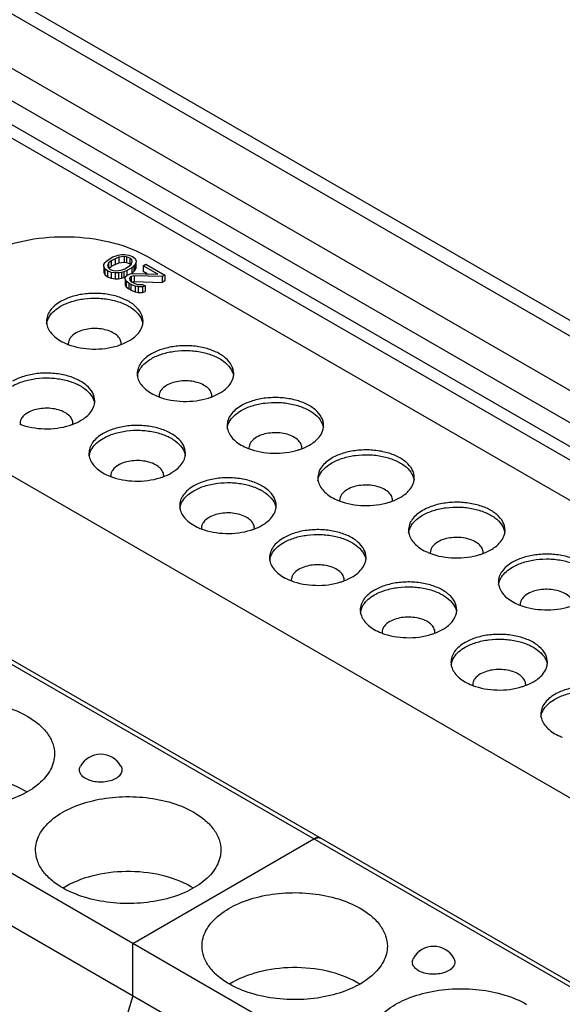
# Model space of a CAD drawing. Header units: inches. Extents: x 0 to 22, y 0 to 17.
# Tile 21 of 25: x 17.695 to 18.156, y 14.779 to 15.616. Entities that reach past the tile are written whole.
import ezdxf

# ---------------------------------------------------------------- set-up
doc = ezdxf.new("R2010")
doc.units = ezdxf.units.IN
doc.header["$LTSCALE"] = 1.21
doc.header["$MEASUREMENT"] = 0
doc.layers.get('0').update_dxf_attribs({"linetype": 'CONTINUOUS'})

msp = doc.modelspace()

# ---------------------------------------------------------------- linework, layer by layer
at = {"color": 7, "linetype": 'CONTINUOUS'}
for p, q in [((16.24784, 15.89894), (18.93484, 14.34749)), ((16.25374, 15.89952), (18.94075, 14.34808)), ((20.81666, 13.76781), (17.1882, 15.86284)), ((17.27989, 15.85631), (20.76893, 13.84178)), ((17.29423, 15.86134), (20.78047, 13.84843)), ((17.17475, 15.84316), (20.80716, 13.74585)), ((20.80343, 13.72763), (17.17102, 15.82494)), ((18.78097, 14.25864), (16.09396, 15.81009)), ((17.17462, 15.81149), (20.80704, 13.71418)), ((18.78097, 14.21402), (16.09396, 15.76546)), ((17.76827, 15.41001), (17.77009, 15.41156)), ((17.77009, 15.41156), (17.77415, 15.41391)), ((17.77275, 15.41055), (17.77048, 15.40873)), ((17.77591, 15.41237), (17.77275, 15.41055)), ((17.77275, 15.41055), (17.77275, 15.40565)), ((17.77415, 15.41391), (17.77685, 15.41496)), ((17.77906, 15.41368), (17.77591, 15.41237)), ((17.77591, 15.41237), (17.77591, 15.40747)), ((17.77685, 15.41496), (17.77864, 15.41548)), ((17.77864, 15.41548), (17.78133, 15.41602)), ((17.78353, 15.41422), (17.77906, 15.41368)), ((17.77906, 15.41368), (17.77906, 15.40878)), ((17.78133, 15.41602), (17.78401, 15.41603)), ((17.78353, 15.41422), (17.78353, 15.40933)), ((17.78576, 15.41398), (17.78353, 15.41422)), ((17.78401, 15.41603), (17.78757, 15.41554)), ((17.78576, 15.41398), (17.78576, 15.40908)), ((17.78842, 15.41297), (17.78576, 15.41398)), ((17.78757, 15.41554), (17.79068, 15.41427)), ((17.78842, 15.41297), (17.78842, 15.40807)), ((17.79018, 15.41143), (17.78842, 15.41297)), ((17.7906, 15.41014), (17.79018, 15.41143)), ((17.79068, 15.41427), (17.79288, 15.41248)), ((17.79288, 15.41248), (17.79373, 15.41042)), ((17.80351, 15.41421), (19.16059, 14.63065)), ((17.76641, 15.40587), (17.76644, 15.40742)), ((17.76641, 15.40587), (17.76641, 15.40097)), ((17.76726, 15.40381), (17.76641, 15.40587)), ((17.76644, 15.40742), (17.76736, 15.40897)), ((17.76726, 15.40381), (17.76726, 15.39891)), ((17.76946, 15.40202), (17.76726, 15.40381)), ((17.76736, 15.40897), (17.76827, 15.41001)), ((17.77048, 15.40873), (17.76954, 15.40615)), ((17.76954, 15.40615), (17.76996, 15.40486)), ((17.76996, 15.40486), (17.77172, 15.40332)), ((17.77048, 15.40873), (17.77048, 15.40486)), ((17.77104, 15.40428), (17.77275, 15.40565)), ((17.77172, 15.40332), (17.77438, 15.40231)), ((17.77591, 15.40747), (17.77275, 15.40565)), ((17.77438, 15.40231), (17.77661, 15.40206)), ((17.77591, 15.40747), (17.77906, 15.40878)), ((17.77661, 15.40206), (17.78109, 15.40261)), ((17.77906, 15.40878), (17.78353, 15.40933)), ((17.78109, 15.40261), (17.78424, 15.40391)), ((17.786, 15.40238), (17.7833, 15.40133)), ((17.78353, 15.40933), (17.78576, 15.40908)), ((17.78424, 15.40391), (17.7874, 15.40574)), ((17.78576, 15.40908), (17.78842, 15.40807)), ((17.79006, 15.40472), (17.786, 15.40238)), ((17.786, 15.40238), (17.786, 15.39825)), ((17.7874, 15.40574), (17.78966, 15.40756)), ((17.78842, 15.40807), (17.78938, 15.40723)), ((17.78966, 15.40756), (17.7906, 15.41014)), ((17.79187, 15.40628), (17.79006, 15.40472)), ((17.79006, 15.40472), (17.79006, 15.39983)), ((17.79278, 15.40732), (17.79187, 15.40628)), ((17.79187, 15.40628), (17.79187, 15.40138)), ((17.79187, 15.40138), (17.79278, 15.40242)), ((17.79371, 15.40887), (17.79278, 15.40732)), ((17.79278, 15.40732), (17.79278, 15.40242)), ((17.79278, 15.40242), (17.79371, 15.40397)), ((17.79373, 15.41042), (17.79371, 15.40887)), ((17.79371, 15.40887), (17.79371, 15.40397)), ((17.79991, 15.40633), (17.80217, 15.40763)), ((17.79991, 15.40633), (17.79991, 15.40143)), ((17.81229, 15.39919), (17.79991, 15.40633)), ((17.80217, 15.40763), (17.81808, 15.39845)), ((17.76641, 15.40097), (17.76726, 15.39891)), ((17.76726, 15.39891), (17.76946, 15.39712)), ((17.76946, 15.40202), (17.76946, 15.39712)), ((17.77257, 15.40075), (17.76946, 15.40202)), ((17.76946, 15.39712), (17.77257, 15.39585)), ((17.77257, 15.40075), (17.77257, 15.39585)), ((17.77613, 15.40026), (17.77257, 15.40075)), ((17.77257, 15.39585), (17.77613, 15.39536)), ((17.77881, 15.40027), (17.77613, 15.40026)), ((17.77613, 15.40026), (17.77613, 15.39536)), ((17.77613, 15.39536), (17.77881, 15.39537)), ((17.7815, 15.4008), (17.77881, 15.40027)), ((17.77881, 15.40027), (17.77881, 15.39537)), ((17.77881, 15.39537), (17.7815, 15.39591)), ((17.7833, 15.40133), (17.7815, 15.4008)), ((17.7815, 15.4008), (17.7815, 15.39591)), ((17.7815, 15.39591), (17.7833, 15.39643)), ((17.7833, 15.40133), (17.7833, 15.39643)), ((17.7833, 15.39643), (17.78457, 15.39693)), ((17.78452, 15.39489), (17.78456, 15.39695)), ((17.78452, 15.39489), (17.78452, 15.38999)), ((17.78538, 15.39335), (17.78452, 15.39489)), ((17.78456, 15.39695), (17.78592, 15.39825)), ((17.78592, 15.39825), (17.78682, 15.39877)), ((17.78682, 15.39877), (17.78907, 15.39956)), ((17.78857, 15.39672), (17.7881, 15.39543)), ((17.7881, 15.39543), (17.78845, 15.39436)), ((17.78852, 15.39414), (17.79028, 15.39261)), ((17.78947, 15.39724), (17.78857, 15.39672)), ((17.78857, 15.39543), (17.78857, 15.39414)), ((17.78907, 15.39956), (17.79131, 15.39983)), ((17.79216, 15.39777), (17.78947, 15.39724)), ((17.78947, 15.39724), (17.78947, 15.39331)), ((17.79006, 15.39983), (17.79187, 15.40138)), ((17.79131, 15.39983), (17.81229, 15.39919)), ((17.79216, 15.39777), (17.79216, 15.39288)), ((17.81582, 15.39714), (17.79216, 15.39777)), ((17.80332, 15.39946), (17.79991, 15.40143)), ((17.81808, 15.39845), (17.81582, 15.39714)), ((17.81582, 15.39714), (17.81582, 15.39225)), ((17.81808, 15.39845), (17.81808, 15.39355)), ((17.78452, 15.38999), (17.78538, 15.38845)), ((17.78538, 15.39335), (17.78538, 15.38845)), ((17.78758, 15.39156), (17.78538, 15.39335)), ((17.78538, 15.38845), (17.78758, 15.38666)), ((17.78758, 15.39156), (17.78758, 15.38666)), ((17.78935, 15.39054), (17.78758, 15.39156)), ((17.78935, 15.38564), (17.78758, 15.38666)), ((17.78935, 15.39054), (17.78935, 15.38564)), ((17.7929, 15.38901), (17.78935, 15.39054)), ((17.78935, 15.38564), (17.7929, 15.38411)), ((17.79028, 15.39261), (17.79205, 15.39159)), ((17.7903, 15.39251), (17.79216, 15.39288)), ((17.79205, 15.39159), (17.79471, 15.39057)), ((17.79216, 15.39288), (17.81582, 15.39225)), ((17.7929, 15.38901), (17.7929, 15.38411)), ((17.79557, 15.38851), (17.7929, 15.38901)), ((17.79471, 15.39057), (17.79694, 15.39033)), ((17.79914, 15.38853), (17.79557, 15.38851)), ((17.79557, 15.38851), (17.79557, 15.38361)), ((17.79694, 15.39033), (17.79918, 15.3906)), ((17.80139, 15.38932), (17.79914, 15.38853)), ((17.79914, 15.38853), (17.79914, 15.38364)), ((17.79918, 15.3906), (17.80139, 15.38932)), ((17.80139, 15.38932), (17.80139, 15.38442)), ((17.81808, 15.39355), (17.81582, 15.39225)), ((17.7929, 15.38411), (17.79557, 15.38361)), ((17.79557, 15.38361), (17.79914, 15.38364)), ((17.79914, 15.38364), (17.80139, 15.38442)), ((17.7178, 15.35698), (17.71862, 15.3602)), ((17.79488, 15.31248), (17.79569, 15.3157)), ((18.95511, 14.49616), (17.57059, 15.29556)), ((17.87124, 15.26838), (17.87206, 15.27161)), ((17.75386, 15.2447), (17.75468, 15.24793)), ((17.94832, 15.22388), (17.94913, 15.22711)), ((17.83094, 15.2002), (17.83176, 15.20343)), ((18.02539, 15.17938), (18.02621, 15.1826)), ((17.90731, 15.15611), (17.90812, 15.15933)), ((18.10176, 15.13529), (18.10258, 15.13851)), ((17.98438, 15.11161), (17.9852, 15.11483)), ((18.06146, 15.0671), (18.06227, 15.07033)), ((18.13782, 15.02301), (18.13864, 15.02623)), ((17.79102, 14.83023), (17.94489, 14.91908)), ((17.94838, 14.92021), (17.94743, 14.92008)), ((17.94971, 14.92009), (17.94838, 14.92021)), ((17.9508, 14.91966), (17.94971, 14.92009)), ((17.79102, 14.7856), (17.79102, 14.83023)), ((17.79102, 14.7856), (17.73534, 14.602))]:
    msp.add_line(p, q, dxfattribs=at)
for centre, radius, start, end in [((17.75331, 15.38474), 0.04841, 246.44756, 248.93962), ((17.74372, 15.34007), 0.00754, 180.04422, 183.39338), ((17.77366, 15.34006), 0.00752, 357.27099, 0.04216), ((17.83038, 15.34024), 0.04841, 246.44756, 248.93962), ((17.8208, 15.29557), 0.00754, 180.04422, 183.39338), ((17.85074, 15.29556), 0.00752, 357.27099, 0.04216), ((17.70271, 15.2723), 0.00754, 180.04422, 183.39338), ((17.73265, 15.27229), 0.00752, 357.27099, 0.04216), ((17.90675, 15.29614), 0.04841, 246.44756, 248.93962), ((17.89717, 15.25148), 0.00754, 180.04422, 183.39338), ((17.9271, 15.25147), 0.00752, 357.27099, 0.04216), ((17.78937, 15.27246), 0.04841, 246.44756, 248.93962), ((17.77979, 15.2278), 0.00754, 180.04422, 183.39338), ((17.80972, 15.22779), 0.00752, 357.27099, 0.04216), ((17.80529, 15.2622), 0.0369, 299.98748, 302.56444), ((17.98382, 15.25164), 0.04841, 246.44756, 248.93962), ((17.97424, 15.20698), 0.00754, 180.04422, 183.39338), ((18.00418, 15.20696), 0.00752, 357.27099, 0.04216), ((17.86644, 15.22796), 0.04841, 246.44756, 248.93962), ((17.85686, 15.1833), 0.00754, 180.04422, 183.39338), ((17.8868, 15.18328), 0.00752, 357.27099, 0.04216), ((18.0609, 15.20714), 0.04841, 246.44756, 248.93962), ((18.05132, 15.16247), 0.00754, 180.04422, 183.39338), ((18.08125, 15.16246), 0.00752, 357.27099, 0.04216), ((17.94281, 15.18387), 0.04841, 246.44756, 248.93962), ((17.93323, 15.1392), 0.00754, 180.04422, 183.39338), ((17.96317, 15.13919), 0.00752, 357.27099, 0.04216), ((18.13727, 15.16305), 0.04841, 246.44756, 248.93962), ((18.12768, 15.11838), 0.00754, 180.04422, 183.39338), ((18.01989, 15.13937), 0.04841, 246.44756, 248.93962), ((18.0103, 15.0947), 0.00754, 180.04422, 183.39338), ((18.04024, 15.09469), 0.00752, 357.27099, 0.04216), ((18.09696, 15.09486), 0.04841, 246.44756, 248.93962), ((18.08738, 15.0502), 0.00754, 180.04422, 183.39338), ((18.11732, 15.05019), 0.00752, 357.27099, 0.04216), ((18.17333, 15.05077), 0.04841, 246.44756, 248.93962), ((17.76373, 14.97136), 0.01968, 29.34415, 150.65989), ((17.66466, 14.9016), 0.06788, 57.68997, 60.01043), ((17.80608, 14.81994), 0.06788, 57.68997, 60.01043), ((18.04658, 14.80805), 0.01968, 29.34415, 150.65989), ((17.9475, 14.73829), 0.06788, 57.68997, 60.01043)]:
    msp.add_arc(centre, radius, start, end, dxfattribs=at)
for points, knots in [([(17.67544, 15.42068), (17.68551, 15.42475), (17.70745, 15.4304), (17.74134, 15.43203), (17.77427, 15.42716), (17.79465, 15.41932), (17.80351, 15.41421)], [0, 0, 0, 0, 0.247206, 0.509885, 0.767284, 1, 1, 1, 1]), ([(17.79968, 15.35926), (17.79968, 15.36163), (17.79825, 15.36674), (17.79267, 15.37308), (17.78444, 15.3781), (17.77416, 15.38153), (17.76264, 15.38315), (17.75079, 15.38282), (17.73959, 15.38058), (17.73272, 15.37775), (17.72969, 15.37599)], [0, 0, 0, 0, 0.086938, 0.186422, 0.303821, 0.437636, 0.58213, 0.729438, 0.871179, 1, 1, 1, 1]), ([(17.72969, 15.37191), (17.73259, 15.37359), (17.73914, 15.37633), (17.74982, 15.3786), (17.76117, 15.37911), (17.77233, 15.37782), (17.78248, 15.37482), (17.79087, 15.37032), (17.79693, 15.36457), (17.79909, 15.35979), (17.79949, 15.35748)], [0, 0, 0, 0, 0.126738, 0.265954, 0.411069, 0.554513, 0.688984, 0.808785, 0.911466, 1, 1, 1, 1]), ([(17.72969, 15.37599), (17.72789, 15.37495), (17.72463, 15.3727), (17.72072, 15.3686), (17.71825, 15.36406), (17.71768, 15.36081), (17.71768, 15.35924)], [0, 0, 0, 0, 0.289649, 0.549113, 0.78223, 1, 1, 1, 1]), ([(17.71862, 15.3602), (17.71905, 15.36134), (17.72157, 15.3662), (17.72603, 15.3698), (17.72969, 15.37191)], [0, 0, 0, 0, 0.222941, 1, 1, 1, 1]), ([(17.71821, 15.35547), (17.71911, 15.35226), (17.72234, 15.34767), (17.72829, 15.34316), (17.73198, 15.34123), (17.73397, 15.34037)], [0, 0, 0, 0, 0.445932, 0.709167, 1, 1, 1, 1]), ([(17.78118, 15.34007), (17.78118, 15.34136), (17.7804, 15.34417), (17.77734, 15.34765), (17.77282, 15.35041), (17.76718, 15.35229), (17.76085, 15.35318), (17.75247, 15.35295), (17.74625, 15.35126), (17.74277, 15.34925)], [0, 0, 0, 0, 0.087058, 0.18667, 0.304228, 0.438223, 0.582923, 0.730406, 1, 1, 1, 1]), ([(17.78767, 15.34251), (17.789, 15.34328), (17.79352, 15.34625), (17.79738, 15.35059), (17.79875, 15.35424)], [0, 0, 0, 0, 0.28257, 1, 1, 1, 1]), ([(17.79875, 15.35424), (17.7989, 15.35465), (17.79944, 15.35627), (17.79968, 15.35799), (17.79968, 15.35926)], [0, 0, 0, 0, 0.255228, 1, 1, 1, 1]), ([(17.74277, 15.34925), (17.74091, 15.34818), (17.7384, 15.3462), (17.7365, 15.34271), (17.73618, 15.34092), (17.73618, 15.34007)], [0, 0, 0, 0, 0.547741, 0.781635, 1, 1, 1, 1]), ([(17.73591, 15.33957), (17.74253, 15.33702), (17.75691, 15.33455), (17.77137, 15.33629), (17.77825, 15.33845)], [0, 0, 0, 0, 0.49586, 1, 1, 1, 1]), ([(17.77825, 15.33845), (17.7791, 15.33872), (17.78234, 15.33982), (17.78548, 15.34125), (17.78767, 15.34251)], [0, 0, 0, 0, 0.261463, 1, 1, 1, 1]), ([(17.87676, 15.31476), (17.87675, 15.31713), (17.87532, 15.32224), (17.86974, 15.32858), (17.86151, 15.3336), (17.85123, 15.33703), (17.83971, 15.33865), (17.82787, 15.33832), (17.81667, 15.33608), (17.8098, 15.33324), (17.80676, 15.33149)], [0, 0, 0, 0, 0.086938, 0.186422, 0.303821, 0.437636, 0.58213, 0.729438, 0.871179, 1, 1, 1, 1]), ([(17.80676, 15.33149), (17.80496, 15.33045), (17.8017, 15.3282), (17.7978, 15.3241), (17.79533, 15.31956), (17.79476, 15.31631), (17.79476, 15.31474)], [0, 0, 0, 0, 0.289649, 0.549113, 0.78223, 1, 1, 1, 1]), ([(17.79569, 15.3157), (17.79612, 15.31684), (17.79864, 15.3217), (17.80311, 15.3253), (17.80676, 15.32741)], [0, 0, 0, 0, 0.222941, 1, 1, 1, 1]), ([(17.80676, 15.32741), (17.80967, 15.32908), (17.81621, 15.33183), (17.82689, 15.3341), (17.83825, 15.33461), (17.84941, 15.33331), (17.85955, 15.33032), (17.86795, 15.32582), (17.87401, 15.32007), (17.87617, 15.31528), (17.87656, 15.31298)], [0, 0, 0, 0, 0.126738, 0.265954, 0.411069, 0.554513, 0.688984, 0.808785, 0.911466, 1, 1, 1, 1]), ([(17.75867, 15.29149), (17.75867, 15.29385), (17.75724, 15.29897), (17.75166, 15.30531), (17.74342, 15.31033), (17.73315, 15.31376), (17.72162, 15.31538), (17.70978, 15.31505), (17.69858, 15.31281), (17.69171, 15.30997), (17.68868, 15.30822)], [0, 0, 0, 0, 0.086938, 0.186422, 0.303821, 0.437636, 0.58213, 0.729438, 0.871179, 1, 1, 1, 1]), ([(17.68868, 15.30414), (17.69158, 15.30581), (17.69813, 15.30856), (17.70881, 15.31082), (17.72016, 15.31133), (17.73132, 15.31004), (17.74147, 15.30705), (17.74986, 15.30255), (17.75592, 15.2968), (17.75808, 15.29201), (17.75847, 15.2897)], [0, 0, 0, 0, 0.126738, 0.265954, 0.411069, 0.554513, 0.688984, 0.808785, 0.911466, 1, 1, 1, 1]), ([(17.79528, 15.31096), (17.79618, 15.30776), (17.79941, 15.30317), (17.80536, 15.29866), (17.80905, 15.29673), (17.81104, 15.29586)], [0, 0, 0, 0, 0.445932, 0.709167, 1, 1, 1, 1]), ([(17.87583, 15.30974), (17.87598, 15.31015), (17.87651, 15.31177), (17.87676, 15.31349), (17.87676, 15.31476)], [0, 0, 0, 0, 0.255228, 1, 1, 1, 1]), ([(17.81985, 15.30475), (17.81798, 15.30368), (17.81547, 15.3017), (17.81357, 15.29821), (17.81326, 15.29642), (17.81326, 15.29556)], [0, 0, 0, 0, 0.547741, 0.781635, 1, 1, 1, 1]), ([(17.85825, 15.29556), (17.85825, 15.29686), (17.85747, 15.29967), (17.85441, 15.30315), (17.84989, 15.30591), (17.84425, 15.30779), (17.83792, 15.30868), (17.82955, 15.30845), (17.82333, 15.30676), (17.81985, 15.30475)], [0, 0, 0, 0, 0.087058, 0.18667, 0.304228, 0.438223, 0.582923, 0.730406, 1, 1, 1, 1]), ([(17.86475, 15.29801), (17.86608, 15.29878), (17.8706, 15.30175), (17.87446, 15.30609), (17.87583, 15.30974)], [0, 0, 0, 0, 0.28257, 1, 1, 1, 1]), ([(17.81299, 15.29507), (17.8196, 15.29252), (17.83399, 15.29005), (17.84845, 15.29179), (17.85532, 15.29395)], [0, 0, 0, 0, 0.49586, 1, 1, 1, 1]), ([(17.85532, 15.29395), (17.85618, 15.29422), (17.85942, 15.29532), (17.86256, 15.29675), (17.86475, 15.29801)], [0, 0, 0, 0, 0.261463, 1, 1, 1, 1]), ([(17.95312, 15.27067), (17.95312, 15.27303), (17.95169, 15.27815), (17.94611, 15.28449), (17.93788, 15.2895), (17.9276, 15.29294), (17.91608, 15.29455), (17.90423, 15.29423), (17.89304, 15.29198), (17.88617, 15.28915), (17.88313, 15.2874)], [0, 0, 0, 0, 0.086938, 0.186422, 0.303821, 0.437636, 0.58213, 0.729438, 0.871179, 1, 1, 1, 1]), ([(17.74017, 15.27229), (17.74017, 15.27359), (17.73939, 15.2764), (17.73632, 15.27988), (17.73181, 15.28263), (17.72617, 15.28452), (17.71984, 15.28541), (17.71146, 15.28517), (17.70524, 15.28349), (17.70176, 15.28148)], [0, 0, 0, 0, 0.087058, 0.18667, 0.304228, 0.438223, 0.582923, 0.730406, 1, 1, 1, 1]), ([(17.74666, 15.27474), (17.74799, 15.27551), (17.75251, 15.27848), (17.75637, 15.28282), (17.75774, 15.28647)], [0, 0, 0, 0, 0.28257, 1, 1, 1, 1]), ([(17.75774, 15.28647), (17.75789, 15.28687), (17.75842, 15.2885), (17.75867, 15.29022), (17.75867, 15.29149)], [0, 0, 0, 0, 0.255228, 1, 1, 1, 1]), ([(17.88313, 15.2874), (17.88133, 15.28636), (17.87807, 15.28411), (17.87416, 15.28001), (17.8717, 15.27547), (17.87112, 15.27221), (17.87112, 15.27065)], [0, 0, 0, 0, 0.289649, 0.549113, 0.78223, 1, 1, 1, 1]), ([(17.88313, 15.28332), (17.88603, 15.28499), (17.89258, 15.28773), (17.90326, 15.29), (17.91461, 15.29051), (17.92578, 15.28922), (17.93592, 15.28623), (17.94431, 15.28173), (17.95038, 15.27598), (17.95254, 15.27119), (17.95293, 15.26888)], [0, 0, 0, 0, 0.126738, 0.265954, 0.411069, 0.554513, 0.688984, 0.808785, 0.911466, 1, 1, 1, 1]), ([(17.70176, 15.28148), (17.6999, 15.2804), (17.69739, 15.27843), (17.69549, 15.27494), (17.69517, 15.27315), (17.69517, 15.27229)], [0, 0, 0, 0, 0.547741, 0.781635, 1, 1, 1, 1]), ([(17.87206, 15.27161), (17.87249, 15.27274), (17.87501, 15.27761), (17.87947, 15.2812), (17.88313, 15.28332)], [0, 0, 0, 0, 0.222941, 1, 1, 1, 1]), ([(17.6949, 15.27179), (17.70152, 15.26924), (17.7159, 15.26678), (17.73036, 15.26852), (17.73724, 15.27068)], [0, 0, 0, 0, 0.49586, 1, 1, 1, 1]), ([(17.73724, 15.27068), (17.73809, 15.27095), (17.74133, 15.27205), (17.74447, 15.27348), (17.74666, 15.27474)], [0, 0, 0, 0, 0.261463, 1, 1, 1, 1]), ([(17.83574, 15.24699), (17.83574, 15.24935), (17.83431, 15.25447), (17.82873, 15.26081), (17.8205, 15.26582), (17.81022, 15.26926), (17.7987, 15.27087), (17.78685, 15.27055), (17.77566, 15.2683), (17.76879, 15.26547), (17.76575, 15.26372)], [0, 0, 0, 0, 0.086938, 0.186422, 0.303821, 0.437636, 0.58213, 0.729438, 0.871179, 1, 1, 1, 1]), ([(17.95219, 15.26564), (17.95235, 15.26605), (17.95288, 15.26768), (17.95312, 15.2694), (17.95312, 15.27067)], [0, 0, 0, 0, 0.255228, 1, 1, 1, 1]), ([(17.76575, 15.26372), (17.76395, 15.26268), (17.76069, 15.26043), (17.75679, 15.25633), (17.75432, 15.25179), (17.75374, 15.24853), (17.75374, 15.24697)], [0, 0, 0, 0, 0.289649, 0.549113, 0.78223, 1, 1, 1, 1]), ([(17.76575, 15.25964), (17.76865, 15.26131), (17.7752, 15.26405), (17.78588, 15.26632), (17.79723, 15.26683), (17.8084, 15.26554), (17.81854, 15.26255), (17.82693, 15.25805), (17.833, 15.2523), (17.83516, 15.24751), (17.83555, 15.2452)], [0, 0, 0, 0, 0.126738, 0.265954, 0.411069, 0.554513, 0.688984, 0.808785, 0.911466, 1, 1, 1, 1]), ([(17.87165, 15.26687), (17.87255, 15.26367), (17.87578, 15.25907), (17.88173, 15.25457), (17.88542, 15.25264), (17.88741, 15.25177)], [0, 0, 0, 0, 0.445932, 0.709167, 1, 1, 1, 1]), ([(17.89621, 15.26066), (17.89435, 15.25958), (17.89184, 15.2576), (17.88994, 15.25412), (17.88962, 15.25233), (17.88962, 15.25147)], [0, 0, 0, 0, 0.547741, 0.781635, 1, 1, 1, 1]), ([(17.93462, 15.25147), (17.93462, 15.25277), (17.93384, 15.25558), (17.93078, 15.25906), (17.92626, 15.26181), (17.92062, 15.2637), (17.91429, 15.26458), (17.90591, 15.26435), (17.89969, 15.26267), (17.89621, 15.26066)], [0, 0, 0, 0, 0.087058, 0.18667, 0.304228, 0.438223, 0.582923, 0.730406, 1, 1, 1, 1]), ([(17.94111, 15.25392), (17.94244, 15.25469), (17.94696, 15.25765), (17.95082, 15.262), (17.95219, 15.26564)], [0, 0, 0, 0, 0.28257, 1, 1, 1, 1]), ([(17.75468, 15.24793), (17.75511, 15.24906), (17.75763, 15.25393), (17.7621, 15.25752), (17.76575, 15.25964)], [0, 0, 0, 0, 0.222941, 1, 1, 1, 1]), ([(17.93169, 15.24986), (17.93255, 15.25012), (17.93579, 15.25123), (17.93892, 15.25265), (17.94111, 15.25392)], [0, 0, 0, 0, 0.261463, 1, 1, 1, 1]), ([(17.75427, 15.24319), (17.75517, 15.23999), (17.7584, 15.23539), (17.76435, 15.23089), (17.76804, 15.22896), (17.77003, 15.22809)], [0, 0, 0, 0, 0.445932, 0.709167, 1, 1, 1, 1]), ([(17.83481, 15.24196), (17.83497, 15.24237), (17.8355, 15.244), (17.83574, 15.24572), (17.83574, 15.24699)], [0, 0, 0, 0, 0.255228, 1, 1, 1, 1]), ([(17.88936, 15.25097), (17.89597, 15.24842), (17.91035, 15.24595), (17.92481, 15.2477), (17.93169, 15.24986)], [0, 0, 0, 0, 0.49586, 1, 1, 1, 1]), ([(18.0302, 15.22617), (18.0302, 15.22853), (18.02876, 15.23365), (18.02319, 15.23999), (18.01495, 15.245), (18.00467, 15.24843), (17.99315, 15.25005), (17.98131, 15.24972), (17.97011, 15.24748), (17.96324, 15.24465), (17.96021, 15.2429)], [0, 0, 0, 0, 0.086938, 0.186422, 0.303821, 0.437636, 0.58213, 0.729438, 0.871179, 1, 1, 1, 1]), ([(17.96021, 15.23881), (17.96311, 15.24049), (17.96966, 15.24323), (17.98034, 15.2455), (17.99169, 15.24601), (18.00285, 15.24472), (18.013, 15.24173), (18.02139, 15.23722), (18.02745, 15.23147), (18.02961, 15.22669), (18.03, 15.22438)], [0, 0, 0, 0, 0.126738, 0.265954, 0.411069, 0.554513, 0.688984, 0.808785, 0.911466, 1, 1, 1, 1]), ([(17.77883, 15.23698), (17.77697, 15.2359), (17.77446, 15.23392), (17.77256, 15.23044), (17.77224, 15.22865), (17.77224, 15.22779)], [0, 0, 0, 0, 0.547741, 0.781635, 1, 1, 1, 1]), ([(17.81724, 15.22779), (17.81724, 15.22909), (17.81646, 15.2319), (17.8134, 15.23538), (17.80888, 15.23813), (17.80324, 15.24002), (17.79691, 15.2409), (17.78853, 15.24067), (17.78231, 15.23899), (17.77883, 15.23698)], [0, 0, 0, 0, 0.087058, 0.18667, 0.304228, 0.438223, 0.582923, 0.730406, 1, 1, 1, 1]), ([(17.82515, 15.2311), (17.82631, 15.23184), (17.83026, 15.23468), (17.83358, 15.23867), (17.83481, 15.24196)], [0, 0, 0, 0, 0.279894, 1, 1, 1, 1]), ([(17.96021, 15.2429), (17.95841, 15.24186), (17.95514, 15.23961), (17.95124, 15.23551), (17.94877, 15.23097), (17.9482, 15.22771), (17.9482, 15.22615)], [0, 0, 0, 0, 0.289649, 0.549113, 0.78223, 1, 1, 1, 1]), ([(17.94913, 15.22711), (17.94956, 15.22824), (17.95208, 15.2331), (17.95655, 15.2367), (17.96021, 15.23881)], [0, 0, 0, 0, 0.222941, 1, 1, 1, 1]), ([(17.77198, 15.22729), (17.77859, 15.22474), (17.79297, 15.22227), (17.80743, 15.22402), (17.81431, 15.22618)], [0, 0, 0, 0, 0.49586, 1, 1, 1, 1]), ([(17.81431, 15.22618), (17.81517, 15.22644), (17.81841, 15.22755), (17.82154, 15.22897), (17.82373, 15.23024)], [0, 0, 0, 0, 0.261463, 1, 1, 1, 1]), ([(17.84283, 15.21922), (17.84103, 15.21818), (17.83776, 15.21593), (17.83386, 15.21183), (17.83139, 15.20729), (17.83082, 15.20403), (17.83082, 15.20247)], [0, 0, 0, 0, 0.289649, 0.549113, 0.78223, 1, 1, 1, 1]), ([(17.91282, 15.20249), (17.91282, 15.20485), (17.91139, 15.20997), (17.90581, 15.21631), (17.89757, 15.22132), (17.88729, 15.22475), (17.87577, 15.22637), (17.86393, 15.22604), (17.85273, 15.2238), (17.84586, 15.22097), (17.84283, 15.21922)], [0, 0, 0, 0, 0.086938, 0.186422, 0.303821, 0.437636, 0.58213, 0.729438, 0.871179, 1, 1, 1, 1]), ([(17.84283, 15.21513), (17.84573, 15.21681), (17.85228, 15.21955), (17.86296, 15.22182), (17.87431, 15.22233), (17.88547, 15.22104), (17.89562, 15.21805), (17.90401, 15.21354), (17.91007, 15.20779), (17.91223, 15.20301), (17.91262, 15.2007)], [0, 0, 0, 0, 0.126738, 0.265954, 0.411069, 0.554513, 0.688984, 0.808785, 0.911466, 1, 1, 1, 1]), ([(17.94873, 15.22237), (17.94963, 15.21917), (17.95286, 15.21457), (17.9588, 15.21006), (17.96249, 15.20814), (17.96448, 15.20727)], [0, 0, 0, 0, 0.445932, 0.709167, 1, 1, 1, 1]), ([(18.0117, 15.20697), (18.0117, 15.20827), (18.01092, 15.21108), (18.00785, 15.21456), (18.00333, 15.21731), (17.9977, 15.21919), (17.99137, 15.22008), (17.98299, 15.21985), (17.97677, 15.21817), (17.97329, 15.21616)], [0, 0, 0, 0, 0.087058, 0.18667, 0.304228, 0.438223, 0.582923, 0.730406, 1, 1, 1, 1]), ([(18.01819, 15.20942), (18.01952, 15.21018), (18.02404, 15.21315), (18.0279, 15.21749), (18.02927, 15.22114)], [0, 0, 0, 0, 0.28257, 1, 1, 1, 1]), ([(18.02927, 15.22114), (18.02942, 15.22155), (18.02995, 15.22317), (18.0302, 15.22489), (18.0302, 15.22617)], [0, 0, 0, 0, 0.255228, 1, 1, 1, 1]), ([(17.83176, 15.20343), (17.83218, 15.20456), (17.8347, 15.20942), (17.83917, 15.21302), (17.84283, 15.21513)], [0, 0, 0, 0, 0.222941, 1, 1, 1, 1]), ([(17.97329, 15.21616), (17.97143, 15.21508), (17.96891, 15.2131), (17.96701, 15.20961), (17.9667, 15.20783), (17.9667, 15.20697)], [0, 0, 0, 0, 0.547741, 0.781635, 1, 1, 1, 1]), ([(17.91189, 15.19746), (17.91204, 15.19787), (17.91257, 15.19949), (17.91282, 15.20121), (17.91282, 15.20249)], [0, 0, 0, 0, 0.255228, 1, 1, 1, 1]), ([(17.96643, 15.20647), (17.97305, 15.20392), (17.98743, 15.20145), (18.00189, 15.2032), (18.00877, 15.20535)], [0, 0, 0, 0, 0.49586, 1, 1, 1, 1]), ([(18.00877, 15.20535), (18.00962, 15.20562), (18.01286, 15.20673), (18.016, 15.20815), (18.01819, 15.20942)], [0, 0, 0, 0, 0.261463, 1, 1, 1, 1]), ([(18.10727, 15.18166), (18.10727, 15.18403), (18.10584, 15.18914), (18.10026, 15.19549), (18.09203, 15.2005), (18.08175, 15.20393), (18.07023, 15.20555), (18.05838, 15.20522), (18.04719, 15.20298), (18.04032, 15.20015), (18.03728, 15.19839)], [0, 0, 0, 0, 0.086938, 0.186422, 0.303821, 0.437636, 0.58213, 0.729438, 0.871179, 1, 1, 1, 1]), ([(18.03728, 15.19431), (18.04018, 15.19599), (18.04673, 15.19873), (18.05741, 15.201), (18.06876, 15.20151), (18.07993, 15.20022), (18.09007, 15.19722), (18.09846, 15.19272), (18.10453, 15.18697), (18.10669, 15.18219), (18.10708, 15.17988)], [0, 0, 0, 0, 0.126738, 0.265954, 0.411069, 0.554513, 0.688984, 0.808785, 0.911466, 1, 1, 1, 1]), ([(17.83135, 15.19869), (17.83225, 15.19549), (17.83548, 15.19089), (17.84142, 15.18638), (17.84511, 15.18446), (17.8471, 15.18359)], [0, 0, 0, 0, 0.445932, 0.709167, 1, 1, 1, 1]), ([(17.89432, 15.18329), (17.89432, 15.18459), (17.89354, 15.1874), (17.89047, 15.19088), (17.88595, 15.19363), (17.88032, 15.19551), (17.87399, 15.1964), (17.86561, 15.19617), (17.85939, 15.19449), (17.85591, 15.19248)], [0, 0, 0, 0, 0.087058, 0.18667, 0.304228, 0.438223, 0.582923, 0.730406, 1, 1, 1, 1]), ([(17.90081, 15.18574), (17.90214, 15.1865), (17.90666, 15.18947), (17.91052, 15.19381), (17.91189, 15.19746)], [0, 0, 0, 0, 0.28257, 1, 1, 1, 1]), ([(18.03728, 15.19839), (18.03548, 15.19735), (18.03222, 15.1951), (18.02831, 15.191), (18.02585, 15.18646), (18.02527, 15.18321), (18.02527, 15.18165)], [0, 0, 0, 0, 0.289649, 0.549113, 0.78223, 1, 1, 1, 1]), ([(18.02621, 15.1826), (18.02664, 15.18374), (18.02916, 15.1886), (18.03362, 15.1922), (18.03728, 15.19431)], [0, 0, 0, 0, 0.222941, 1, 1, 1, 1]), ([(17.85591, 15.19248), (17.85405, 15.1914), (17.85153, 15.18942), (17.84963, 15.18593), (17.84932, 15.18415), (17.84932, 15.18329)], [0, 0, 0, 0, 0.547741, 0.781635, 1, 1, 1, 1]), ([(17.89139, 15.18167), (17.89224, 15.18194), (17.89548, 15.18305), (17.89862, 15.18447), (17.90081, 15.18574)], [0, 0, 0, 0, 0.261463, 1, 1, 1, 1]), ([(17.84905, 15.18279), (17.85567, 15.18024), (17.87005, 15.17777), (17.88451, 15.17952), (17.89139, 15.18167)], [0, 0, 0, 0, 0.49586, 1, 1, 1, 1]), ([(17.98919, 15.15839), (17.98918, 15.16076), (17.98775, 15.16587), (17.98217, 15.17221), (17.97394, 15.17723), (17.96366, 15.18066), (17.95214, 15.18228), (17.9403, 15.18195), (17.9291, 15.17971), (17.92223, 15.17687), (17.91919, 15.17512)], [0, 0, 0, 0, 0.086938, 0.186422, 0.303821, 0.437636, 0.58213, 0.729438, 0.871179, 1, 1, 1, 1]), ([(17.91919, 15.17104), (17.9221, 15.17272), (17.92864, 15.17546), (17.93932, 15.17773), (17.95068, 15.17824), (17.96184, 15.17695), (17.97198, 15.17395), (17.98038, 15.16945), (17.98644, 15.1637), (17.9886, 15.15891), (17.98899, 15.15661)], [0, 0, 0, 0, 0.126738, 0.265954, 0.411069, 0.554513, 0.688984, 0.808785, 0.911466, 1, 1, 1, 1]), ([(18.0258, 15.17787), (18.0267, 15.17466), (18.02993, 15.17007), (18.03588, 15.16556), (18.03957, 15.16363), (18.04156, 15.16277)], [0, 0, 0, 0, 0.445932, 0.709167, 1, 1, 1, 1]), ([(18.09526, 15.16492), (18.09659, 15.16568), (18.10111, 15.16865), (18.10497, 15.17299), (18.10634, 15.17664)], [0, 0, 0, 0, 0.28257, 1, 1, 1, 1]), ([(18.10634, 15.17664), (18.1065, 15.17705), (18.10703, 15.17867), (18.10727, 15.18039), (18.10727, 15.18166)], [0, 0, 0, 0, 0.255228, 1, 1, 1, 1]), ([(17.91919, 15.17512), (17.91739, 15.17408), (17.91413, 15.17183), (17.91023, 15.16773), (17.90776, 15.16319), (17.90719, 15.15994), (17.90719, 15.15837)], [0, 0, 0, 0, 0.289649, 0.549113, 0.78223, 1, 1, 1, 1]), ([(17.90812, 15.15933), (17.90855, 15.16047), (17.91107, 15.16533), (17.91554, 15.16893), (17.91919, 15.17104)], [0, 0, 0, 0, 0.222941, 1, 1, 1, 1]), ([(18.05036, 15.17165), (18.0485, 15.17058), (18.04599, 15.1686), (18.04409, 15.16511), (18.04377, 15.16332), (18.04377, 15.16247)], [0, 0, 0, 0, 0.547741, 0.781635, 1, 1, 1, 1]), ([(18.08877, 15.16247), (18.08877, 15.16377), (18.08799, 15.16657), (18.08493, 15.17006), (18.08041, 15.17281), (18.07477, 15.17469), (18.06844, 15.17558), (18.06006, 15.17535), (18.05384, 15.17366), (18.05036, 15.17165)], [0, 0, 0, 0, 0.087058, 0.18667, 0.304228, 0.438223, 0.582923, 0.730406, 1, 1, 1, 1]), ([(18.0435, 15.16197), (18.05012, 15.15942), (18.0645, 15.15695), (18.07896, 15.15869), (18.08584, 15.16085)], [0, 0, 0, 0, 0.49586, 1, 1, 1, 1]), ([(18.08584, 15.16085), (18.0867, 15.16112), (18.08994, 15.16222), (18.09307, 15.16365), (18.09526, 15.16492)], [0, 0, 0, 0, 0.261463, 1, 1, 1, 1]), ([(18.18364, 15.13757), (18.18364, 15.13993), (18.18221, 15.14505), (18.17663, 15.15139), (18.16839, 15.15641), (18.15812, 15.15984), (18.1466, 15.16146), (18.13475, 15.16113), (18.12355, 15.15889), (18.11668, 15.15605), (18.11365, 15.1543)], [0, 0, 0, 0, 0.086938, 0.186422, 0.303821, 0.437636, 0.58213, 0.729438, 0.871179, 1, 1, 1, 1]), ([(17.90771, 15.1546), (17.90861, 15.15139), (17.91184, 15.1468), (17.91779, 15.14229), (17.92148, 15.14036), (17.92347, 15.1395)], [0, 0, 0, 0, 0.445932, 0.709167, 1, 1, 1, 1]), ([(17.97068, 15.1392), (17.97068, 15.14049), (17.9699, 15.1433), (17.96684, 15.14678), (17.96232, 15.14954), (17.95668, 15.15142), (17.95035, 15.15231), (17.94198, 15.15208), (17.93576, 15.15039), (17.93228, 15.14838)], [0, 0, 0, 0, 0.087058, 0.18667, 0.304228, 0.438223, 0.582923, 0.730406, 1, 1, 1, 1]), ([(17.97718, 15.14164), (17.97851, 15.14241), (17.98303, 15.14538), (17.98689, 15.14972), (17.98826, 15.15337)], [0, 0, 0, 0, 0.28257, 1, 1, 1, 1]), ([(17.98826, 15.15337), (17.98841, 15.15378), (17.98894, 15.1554), (17.98919, 15.15712), (17.98919, 15.15839)], [0, 0, 0, 0, 0.255228, 1, 1, 1, 1]), ([(18.11365, 15.1543), (18.11185, 15.15326), (18.10858, 15.15101), (18.10468, 15.14691), (18.10221, 15.14237), (18.10164, 15.13911), (18.10164, 15.13755)], [0, 0, 0, 0, 0.289649, 0.549113, 0.78223, 1, 1, 1, 1]), ([(18.11365, 15.15022), (18.11655, 15.15189), (18.1231, 15.15464), (18.13378, 15.1569), (18.14513, 15.15741), (18.15629, 15.15612), (18.16644, 15.15313), (18.17483, 15.14863), (18.18089, 15.14288), (18.18305, 15.13809), (18.18345, 15.13578)], [0, 0, 0, 0, 0.126738, 0.265954, 0.411069, 0.554513, 0.688984, 0.808785, 0.911466, 1, 1, 1, 1]), ([(17.93228, 15.14838), (17.93041, 15.14731), (17.9279, 15.14533), (17.926, 15.14184), (17.92569, 15.14005), (17.92569, 15.1392)], [0, 0, 0, 0, 0.547741, 0.781635, 1, 1, 1, 1]), ([(18.10258, 15.13851), (18.103, 15.13964), (18.10552, 15.14451), (18.10999, 15.14811), (18.11365, 15.15022)], [0, 0, 0, 0, 0.222941, 1, 1, 1, 1]), ([(17.92542, 15.1387), (17.93203, 15.13615), (17.94642, 15.13368), (17.96088, 15.13542), (17.96775, 15.13758)], [0, 0, 0, 0, 0.49586, 1, 1, 1, 1]), ([(17.96775, 15.13758), (17.96861, 15.13785), (17.97185, 15.13895), (17.97499, 15.14038), (17.97718, 15.14164)], [0, 0, 0, 0, 0.261463, 1, 1, 1, 1]), ([(18.06626, 15.11389), (18.06626, 15.11625), (18.06483, 15.12137), (18.05925, 15.12771), (18.05101, 15.13273), (18.04074, 15.13616), (18.02922, 15.13778), (18.01737, 15.13745), (18.00617, 15.13521), (17.9993, 15.13237), (17.99627, 15.13062)], [0, 0, 0, 0, 0.086938, 0.186422, 0.303821, 0.437636, 0.58213, 0.729438, 0.871179, 1, 1, 1, 1]), ([(17.99627, 15.13062), (17.99447, 15.12958), (17.9912, 15.12733), (17.9873, 15.12323), (17.98483, 15.11869), (17.98426, 15.11543), (17.98426, 15.11387)], [0, 0, 0, 0, 0.289649, 0.549113, 0.78223, 1, 1, 1, 1]), ([(17.9852, 15.11483), (17.98562, 15.11596), (17.98814, 15.12083), (17.99261, 15.12443), (17.99627, 15.12654)], [0, 0, 0, 0, 0.222941, 1, 1, 1, 1]), ([(17.99627, 15.12654), (17.99917, 15.12821), (18.00572, 15.13096), (18.0164, 15.13322), (18.02775, 15.13373), (18.03891, 15.13244), (18.04906, 15.12945), (18.05745, 15.12495), (18.06351, 15.1192), (18.06567, 15.11441), (18.06607, 15.1121)], [0, 0, 0, 0, 0.126738, 0.265954, 0.411069, 0.554513, 0.688984, 0.808785, 0.911466, 1, 1, 1, 1]), ([(18.10217, 15.13377), (18.10307, 15.13057), (18.1063, 15.12598), (18.11224, 15.12147), (18.11593, 15.11954), (18.11792, 15.11867)], [0, 0, 0, 0, 0.445932, 0.709167, 1, 1, 1, 1]), ([(18.12673, 15.12756), (18.12487, 15.12649), (18.12236, 15.12451), (18.12046, 15.12102), (18.12014, 15.11923), (18.12014, 15.11837)], [0, 0, 0, 0, 0.547741, 0.781635, 1, 1, 1, 1]), ([(18.16514, 15.11837), (18.16514, 15.11967), (18.16436, 15.12248), (18.1613, 15.12596), (18.15678, 15.12871), (18.15114, 15.1306), (18.14481, 15.13149), (18.13643, 15.13125), (18.13021, 15.12957), (18.12673, 15.12756)], [0, 0, 0, 0, 0.087058, 0.18667, 0.304228, 0.438223, 0.582923, 0.730406, 1, 1, 1, 1]), ([(18.11987, 15.11787), (18.12649, 15.11532), (18.14087, 15.11286), (18.15533, 15.1146), (18.16221, 15.11676)], [0, 0, 0, 0, 0.49586, 1, 1, 1, 1]), ([(17.98479, 15.11009), (17.98569, 15.10689), (17.98892, 15.1023), (17.99487, 15.09779), (17.99855, 15.09586), (18.00054, 15.09499)], [0, 0, 0, 0, 0.445932, 0.709167, 1, 1, 1, 1]), ([(18.06533, 15.10887), (18.06548, 15.10928), (18.06602, 15.1109), (18.06626, 15.11262), (18.06626, 15.11389)], [0, 0, 0, 0, 0.255228, 1, 1, 1, 1]), ([(18.00935, 15.10388), (18.00749, 15.10281), (18.00498, 15.10083), (18.00308, 15.09734), (18.00276, 15.09555), (18.00276, 15.09469)], [0, 0, 0, 0, 0.547741, 0.781635, 1, 1, 1, 1]), ([(18.04776, 15.09469), (18.04776, 15.09599), (18.04698, 15.0988), (18.04392, 15.10228), (18.0394, 15.10503), (18.03376, 15.10692), (18.02743, 15.10781), (18.01905, 15.10757), (18.01283, 15.10589), (18.00935, 15.10388)], [0, 0, 0, 0, 0.087058, 0.18667, 0.304228, 0.438223, 0.582923, 0.730406, 1, 1, 1, 1]), ([(18.05425, 15.09714), (18.05558, 15.09791), (18.0601, 15.10088), (18.06396, 15.10522), (18.06533, 15.10887)], [0, 0, 0, 0, 0.28257, 1, 1, 1, 1]), ([(18.00249, 15.09419), (18.00911, 15.09164), (18.02349, 15.08918), (18.03795, 15.09092), (18.04483, 15.09308)], [0, 0, 0, 0, 0.49586, 1, 1, 1, 1]), ([(18.04483, 15.09308), (18.04568, 15.09335), (18.04892, 15.09445), (18.05206, 15.09588), (18.05425, 15.09714)], [0, 0, 0, 0, 0.261463, 1, 1, 1, 1]), ([(18.14333, 15.06939), (18.14333, 15.07175), (18.1419, 15.07687), (18.13632, 15.08321), (18.12809, 15.08822), (18.11781, 15.09166), (18.10629, 15.09327), (18.09445, 15.09295), (18.08325, 15.09071), (18.07638, 15.08787), (18.07334, 15.08612)], [0, 0, 0, 0, 0.086938, 0.186422, 0.303821, 0.437636, 0.58213, 0.729438, 0.871179, 1, 1, 1, 1]), ([(18.07334, 15.08612), (18.07154, 15.08508), (18.06828, 15.08283), (18.06438, 15.07873), (18.06191, 15.07419), (18.06134, 15.07093), (18.06134, 15.06937)], [0, 0, 0, 0, 0.289649, 0.549113, 0.78223, 1, 1, 1, 1]), ([(18.07334, 15.08204), (18.07625, 15.08371), (18.08279, 15.08646), (18.09347, 15.08872), (18.10483, 15.08923), (18.11599, 15.08794), (18.12613, 15.08495), (18.13453, 15.08045), (18.14059, 15.0747), (18.14275, 15.06991), (18.14314, 15.0676)], [0, 0, 0, 0, 0.126738, 0.265954, 0.411069, 0.554513, 0.688984, 0.808785, 0.911466, 1, 1, 1, 1]), ([(18.06227, 15.07033), (18.0627, 15.07146), (18.06522, 15.07633), (18.06969, 15.07992), (18.07334, 15.08204)], [0, 0, 0, 0, 0.222941, 1, 1, 1, 1]), ([(18.1424, 15.06437), (18.14256, 15.06477), (18.14309, 15.0664), (18.14333, 15.06812), (18.14333, 15.06939)], [0, 0, 0, 0, 0.255228, 1, 1, 1, 1]), ([(18.06186, 15.06559), (18.06276, 15.06239), (18.06599, 15.05779), (18.07194, 15.05329), (18.07563, 15.05136), (18.07762, 15.05049)], [0, 0, 0, 0, 0.445932, 0.709167, 1, 1, 1, 1]), ([(18.08643, 15.05938), (18.08456, 15.0583), (18.08205, 15.05633), (18.08015, 15.05284), (18.07984, 15.05105), (18.07984, 15.05019)], [0, 0, 0, 0, 0.547741, 0.781635, 1, 1, 1, 1]), ([(18.12483, 15.05019), (18.12483, 15.05149), (18.12405, 15.0543), (18.12099, 15.05778), (18.11647, 15.06053), (18.11083, 15.06242), (18.1045, 15.0633), (18.09613, 15.06307), (18.08991, 15.06139), (18.08643, 15.05938)], [0, 0, 0, 0, 0.087058, 0.18667, 0.304228, 0.438223, 0.582923, 0.730406, 1, 1, 1, 1]), ([(18.13133, 15.05264), (18.13266, 15.05341), (18.13718, 15.05637), (18.14104, 15.06072), (18.1424, 15.06437)], [0, 0, 0, 0, 0.28257, 1, 1, 1, 1]), ([(18.1219, 15.04858), (18.12276, 15.04884), (18.126, 15.04995), (18.12914, 15.05138), (18.13133, 15.05264)], [0, 0, 0, 0, 0.261463, 1, 1, 1, 1]), ([(18.07957, 15.04969), (18.08618, 15.04714), (18.10057, 15.04468), (18.11503, 15.04642), (18.1219, 15.04858)], [0, 0, 0, 0, 0.49586, 1, 1, 1, 1]), ([(18.2197, 15.02529), (18.2197, 15.02766), (18.21827, 15.03278), (18.21269, 15.03912), (18.20446, 15.04413), (18.19418, 15.04756), (18.18266, 15.04918), (18.17081, 15.04885), (18.15962, 15.04661), (18.15275, 15.04378), (18.14971, 15.04202)], [0, 0, 0, 0, 0.086938, 0.186422, 0.303821, 0.437636, 0.58213, 0.729438, 0.871179, 1, 1, 1, 1]), ([(18.14971, 15.03794), (18.15261, 15.03962), (18.15916, 15.04236), (18.16984, 15.04463), (18.18119, 15.04514), (18.19236, 15.04385), (18.2025, 15.04086), (18.21089, 15.03635), (18.21696, 15.0306), (18.21912, 15.02582), (18.21951, 15.02351)], [0, 0, 0, 0, 0.126738, 0.265954, 0.411069, 0.554513, 0.688984, 0.808785, 0.911466, 1, 1, 1, 1]), ([(17.56696, 14.99129), (17.56696, 14.99353), (17.56756, 14.99813), (17.57019, 15.00476), (17.57447, 15.01105), (17.58252, 15.01913), (17.59623, 15.02748), (17.61596, 15.03407), (17.63809, 15.03718), (17.66084, 15.03655), (17.68235, 15.03225), (17.69555, 15.0268), (17.70137, 15.02344)], [0, 0, 0, 0, 0.04286, 0.087491, 0.135327, 0.187292, 0.304558, 0.438226, 0.582569, 0.729723, 0.871308, 1, 1, 1, 1]), ([(18.14971, 15.04202), (18.14791, 15.04099), (18.14465, 15.03874), (18.14074, 15.03463), (18.13828, 15.0301), (18.1377, 15.02684), (18.1377, 15.02528)], [0, 0, 0, 0, 0.289649, 0.549113, 0.78223, 1, 1, 1, 1]), ([(18.13864, 15.02623), (18.13907, 15.02737), (18.14159, 15.03223), (18.14605, 15.03583), (18.14971, 15.03794)], [0, 0, 0, 0, 0.222941, 1, 1, 1, 1]), ([(17.70137, 15.02344), (17.70483, 15.02144), (17.7111, 15.01712), (17.71859, 15.00925), (17.72333, 15.00054), (17.72444, 14.99429), (17.72444, 14.99129)], [0, 0, 0, 0, 0.289769, 0.549061, 0.782222, 1, 1, 1, 1]), ([(18.13823, 15.0215), (18.13913, 15.01829), (18.14236, 15.0137), (18.14831, 15.00919), (18.152, 15.00727), (18.15399, 15.0064)], [0, 0, 0, 0, 0.445932, 0.709167, 1, 1, 1, 1]), ([(17.72444, 14.99129), (17.72444, 14.98905), (17.72384, 14.98445), (17.7212, 14.97782), (17.71693, 14.97153), (17.70888, 14.96345), (17.69516, 14.9551), (17.67544, 14.94851), (17.6533, 14.9454), (17.63055, 14.94603), (17.60904, 14.95033), (17.59585, 14.95578), (17.59002, 14.95914)], [0, 0, 0, 0, 0.04286, 0.087491, 0.135327, 0.187292, 0.304558, 0.438226, 0.582569, 0.729723, 0.871308, 1, 1, 1, 1]), ([(17.75098, 14.97042), (17.74989, 14.97105), (17.74799, 14.97243), (17.74602, 14.97515), (17.74546, 14.97823), (17.74609, 14.98015), (17.74657, 14.981)], [0, 0, 0, 0, 0.293448, 0.544686, 0.770009, 1, 1, 1, 1]), ([(17.78089, 14.981), (17.78147, 14.97998), (17.78215, 14.97754), (17.78079, 14.97381), (17.77758, 14.97082), (17.77302, 14.96864), (17.76753, 14.96741), (17.76165, 14.96725), (17.75599, 14.96817), (17.7525, 14.96954), (17.75098, 14.97042)], [0, 0, 0, 0, 0.090114, 0.181349, 0.289232, 0.418242, 0.563805, 0.71654, 0.865332, 1, 1, 1, 1]), ([(17.69859, 14.96039), (17.69085, 14.96486), (17.6728, 14.9713), (17.64404, 14.97413), (17.61552, 14.97058), (17.59786, 14.96366), (17.59045, 14.95897)], [0, 0, 0, 0, 0.238638, 0.502963, 0.765667, 1, 1, 1, 1]), ([(17.70838, 14.90963), (17.70838, 14.91188), (17.70898, 14.91647), (17.71161, 14.92311), (17.71589, 14.9294), (17.72394, 14.93748), (17.73766, 14.94583), (17.75738, 14.95242), (17.77951, 14.95553), (17.80226, 14.9549), (17.82377, 14.95059), (17.83697, 14.94515), (17.8428, 14.94178)], [0, 0, 0, 0, 0.04286, 0.087491, 0.135327, 0.187292, 0.304558, 0.438226, 0.582569, 0.729723, 0.871308, 1, 1, 1, 1]), ([(17.8428, 14.94178), (17.84625, 14.93979), (17.85252, 14.93547), (17.86001, 14.92759), (17.86475, 14.91888), (17.86586, 14.91263), (17.86586, 14.90963)], [0, 0, 0, 0, 0.289769, 0.549061, 0.782222, 1, 1, 1, 1]), ([(17.94489, 14.91908), (17.94587, 14.91964), (17.94782, 14.92045), (17.95, 14.92012), (17.9508, 14.91966)], [0, 0, 0, 0, 0.550841, 1, 1, 1, 1]), ([(17.94743, 14.92008), (17.94722, 14.92004), (17.94633, 14.91981), (17.9455, 14.91942), (17.94489, 14.91908)], [0, 0, 0, 0, 0.234665, 1, 1, 1, 1]), ([(17.73144, 14.87749), (17.72798, 14.87948), (17.72172, 14.8838), (17.71423, 14.89167), (17.70949, 14.90038), (17.70838, 14.90663), (17.70838, 14.90963)], [0, 0, 0, 0, 0.289769, 0.549061, 0.782222, 1, 1, 1, 1]), ([(17.86586, 14.90963), (17.86586, 14.90739), (17.86526, 14.9028), (17.86262, 14.89616), (17.85835, 14.88987), (17.8503, 14.88179), (17.83658, 14.87344), (17.81686, 14.86685), (17.79472, 14.86374), (17.77197, 14.86437), (17.75047, 14.86868), (17.73727, 14.87412), (17.73144, 14.87749)], [0, 0, 0, 0, 0.04286, 0.087491, 0.135327, 0.187292, 0.304558, 0.438226, 0.582569, 0.729723, 0.871308, 1, 1, 1, 1]), ([(17.84001, 14.87874), (17.83227, 14.8832), (17.81422, 14.88964), (17.78546, 14.89248), (17.75694, 14.88893), (17.73929, 14.882), (17.73187, 14.87731)], [0, 0, 0, 0, 0.238638, 0.502963, 0.765667, 1, 1, 1, 1]), ([(17.8498, 14.82798), (17.8498, 14.83022), (17.8504, 14.83482), (17.85303, 14.84145), (17.85731, 14.84774), (17.86536, 14.85582), (17.87908, 14.86417), (17.8988, 14.87076), (17.92093, 14.87387), (17.94368, 14.87324), (17.96519, 14.86894), (17.97839, 14.86349), (17.98422, 14.86013)], [0, 0, 0, 0, 0.04286, 0.087491, 0.135327, 0.187292, 0.304558, 0.438226, 0.582569, 0.729723, 0.871308, 1, 1, 1, 1]), ([(17.98422, 14.86013), (17.98767, 14.85813), (17.99394, 14.85381), (18.00143, 14.84594), (18.00617, 14.83723), (18.00728, 14.83098), (18.00728, 14.82798)], [0, 0, 0, 0, 0.289769, 0.549061, 0.782222, 1, 1, 1, 1]), ([(17.87286, 14.79583), (17.86941, 14.79783), (17.86314, 14.80214), (17.85565, 14.81002), (17.85091, 14.81873), (17.8498, 14.82498), (17.8498, 14.82798)], [0, 0, 0, 0, 0.289769, 0.549061, 0.782222, 1, 1, 1, 1]), ([(18.00728, 14.82798), (18.00728, 14.82574), (18.00668, 14.82114), (18.00404, 14.81451), (17.99977, 14.80822), (17.99172, 14.80014), (17.978, 14.79179), (17.95828, 14.7852), (17.93615, 14.78209), (17.9134, 14.78272), (17.89189, 14.78702), (17.87869, 14.79247), (17.87286, 14.79583)], [0, 0, 0, 0, 0.04286, 0.087491, 0.135327, 0.187292, 0.304558, 0.438226, 0.582569, 0.729723, 0.871308, 1, 1, 1, 1]), ([(18.03382, 14.80711), (18.03274, 14.80774), (18.03084, 14.80912), (18.02887, 14.81184), (18.0283, 14.81492), (18.02894, 14.81684), (18.02942, 14.81769)], [0, 0, 0, 0, 0.293448, 0.544686, 0.770009, 1, 1, 1, 1]), ([(18.06374, 14.81769), (18.06431, 14.81667), (18.065, 14.81423), (18.06364, 14.8105), (18.06042, 14.80751), (18.05586, 14.80533), (18.05037, 14.8041), (18.0445, 14.80394), (18.03884, 14.80486), (18.03534, 14.80623), (18.03382, 14.80711)], [0, 0, 0, 0, 0.090114, 0.181349, 0.289232, 0.418242, 0.563805, 0.71654, 0.865332, 1, 1, 1, 1]), ([(17.98143, 14.79708), (17.97369, 14.80155), (17.95564, 14.80799), (17.92688, 14.81082), (17.89836, 14.80727), (17.88071, 14.80035), (17.87329, 14.79566)], [0, 0, 0, 0, 0.238638, 0.502963, 0.765667, 1, 1, 1, 1]), ([(17.99122, 14.74632), (17.99122, 14.74857), (17.99182, 14.75316), (17.99446, 14.7598), (17.99873, 14.76609), (18.00678, 14.77417), (18.0205, 14.78252), (18.04022, 14.78911), (18.06235, 14.79222), (18.0851, 14.79159), (18.10661, 14.78728), (18.11981, 14.78184), (18.12564, 14.77847)], [0, 0, 0, 0, 0.04286, 0.087491, 0.135327, 0.187292, 0.304558, 0.438226, 0.582569, 0.729723, 0.871308, 1, 1, 1, 1])]:
    msp.add_open_spline(points, degree=3, knots=knots, dxfattribs=at)
for points in [[(17.71768, 15.35924), (17.71768, 15.35797), (17.71787, 15.35669), (17.71821, 15.35547)], [(17.79476, 15.31474), (17.79476, 15.31347), (17.79494, 15.31219), (17.79528, 15.31096)], [(17.87112, 15.27065), (17.87112, 15.26938), (17.87131, 15.2681), (17.87165, 15.26687)], [(17.75374, 15.24697), (17.75374, 15.2457), (17.75393, 15.24442), (17.75427, 15.24319)], [(17.9482, 15.22615), (17.9482, 15.22488), (17.94838, 15.22359), (17.94873, 15.22237)], [(17.83082, 15.20247), (17.83082, 15.2012), (17.831, 15.19991), (17.83135, 15.19869)], [(18.02527, 15.18165), (18.02527, 15.18037), (18.02546, 15.17909), (18.0258, 15.17787)], [(17.90719, 15.15837), (17.90719, 15.1571), (17.90737, 15.15582), (17.90771, 15.1546)], [(18.10164, 15.13755), (18.10164, 15.13628), (18.10182, 15.135), (18.10217, 15.13377)], [(17.98426, 15.11387), (17.98426, 15.1126), (17.98445, 15.11132), (17.98479, 15.11009)], [(18.06134, 15.06937), (18.06134, 15.0681), (18.06152, 15.06682), (18.06186, 15.06559)], [(18.1377, 15.02528), (18.1377, 15.024), (18.13789, 15.02272), (18.13823, 15.0215)]]:
    msp.add_open_spline(points, degree=3, dxfattribs=at)

doc.saveas('drawing.dxf')
